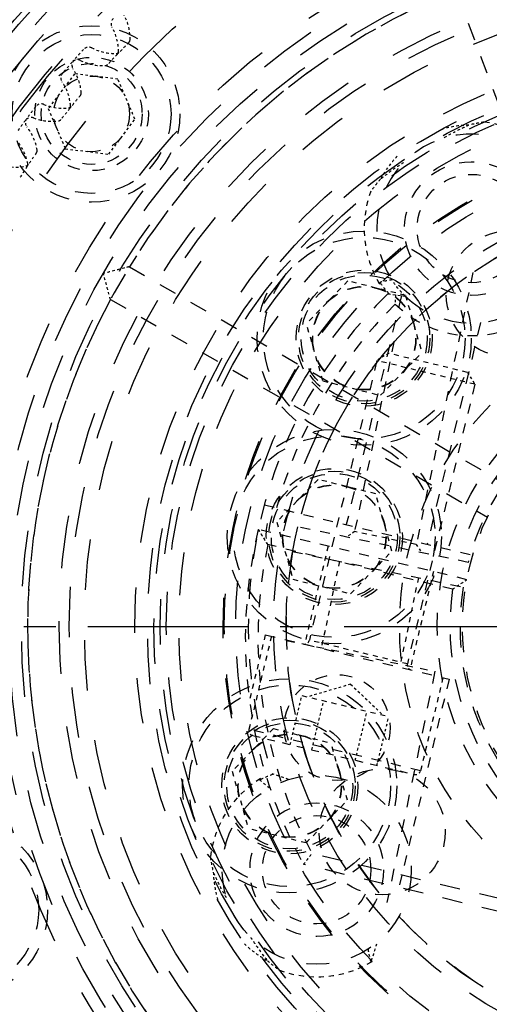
# Model space of a CAD drawing. Header units: millimetres. Extents: x 14186 to 17588, y 1400 to 3805.
# Tile 16 of 256: x 16098 to 16117, y 2705 to 2744. Entities that reach past the tile are written whole.
import ezdxf

# ---------------------------------------------------------------- set-up
doc = ezdxf.new("R2010")
doc.units = ezdxf.units.MM
doc.linetypes.add('CENTER', pattern=[2, 1.25, -0.25, 0.25, -0.25])
doc.linetypes.add('HIDDEN', pattern=[0.2, 0.1, -0.1])
for name, color, linetype in [('DEFAULT_2', 8, 'HIDDEN'), ('INTFCLR_160546_1', 7, 'Continuous'), ('INTFCLR_198912', 7, 'Continuous'), ('INTFCLR_297144', 7, 'Continuous'), ('INTFCLR_456318_1', 7, 'Continuous'), ('INTFCLR_46574', 7, 'Continuous'), ('INTFCLR_60493', 7, 'Continuous')]:
    doc.layers.add(name, color=color, linetype=linetype)
doc.layers.add('dim', color=82, linetype='Continuous', lineweight=9)
doc.styles.get("Standard").update_dxf_attribs({"font": 'arial.ttf'})
doc.dimstyles.new('ISO-25', dxfattribs={"dimtxt": 2.5, "dimasz": 2.5, "dimexe": 1.25, "dimexo": 0.625, "dimtad": 1, "dimtxsty": 'Standard', "dimcen": 2.5, "dimadec": 0, "dimazin": 0, "dimtfac": 1, "dimtmove": 0, "dimatfit": 3, "dimfxl": 1, "dimarcsym": 0})

# ---------------------------------------------------------------- blocks, each defined once
blk = doc.blocks.new('*D28')
at = {"layer": 'Defpoints', "color": 0, "transparency": 16777216}
for p in [(17217.995, 2998.669), (16133.681, 2441.691)]:
    blk.add_point(p, dxfattribs=at)
at = {"layer": 'dim', "color": 0, "linetype": 'Continuous', "lineweight": -2, "transparency": 16777216}
for p, q in [((17380.14, 3081.958), (17239.343, 3009.635)), ((16133.681, 2441.691), (17217.995, 2998.669)), ((16112.333, 2430.725), (16090.984, 2419.759))]:
    blk.add_line(p, q, dxfattribs=at)
at = {"layer": 'dim', "color": 0, "transparency": 16777216}
for points in [[(17237.515, 3013.193), (17241.17, 3006.077), (17217.995, 2998.669)], [(16110.505, 2434.283), (16114.16, 2427.167), (16133.681, 2441.691)]]:
    blk.add_solid(points, dxfattribs=at)
at = {"layer": 'dim', "color": 0, "transparency": 16777216, "insert": (17310.293, 3070.985), "char_height": 30, "attachment_point": 5, "rotation": 27.1882}
blk.add_mtext('∅1219', dxfattribs=at)

msp = doc.modelspace()

# ---------------------------------------------------------------- linework, layer by layer
msp.add_circle((16675.838, 2720.18), 609.5)
at = {"layer": 'DEFAULT_2', "color": 8, "linetype": 'HIDDEN', "ltscale": 7}
msp.add_line((16115.57, 2745.422), (16121.634, 2729.253), dxfattribs=at)
at = {"layer": 'DEFAULT_2', "color": 8, "linetype": 'HIDDEN', "ltscale": 5}
for p, q in [((16113.418, 2733.306), (16111.227, 2724.217)), ((16116.553, 2732.231), (16114.435, 2723.443))]:
    msp.add_line(p, q, dxfattribs=at)
at = {"layer": 'DEFAULT_2', "color": 8, "linetype": 'HIDDEN', "ltscale": 0.5}
for p, q in [((16112.876, 2733.38), (16113.559, 2733.287)), ((16108.935, 2714.108), (16108.285, 2714.336))]:
    msp.add_line(p, q, dxfattribs=at)
at = {"layer": 'DEFAULT_2', "color": 8, "linetype": 'HIDDEN', "ltscale": 0.4}
for p, q in [((16112.906, 2731.012), (16112.436, 2730.725)), ((16116.037, 2730.258), (16116.324, 2729.787))]:
    msp.add_line(p, q, dxfattribs=at)
at = {"layer": 'DEFAULT_2', "color": 8, "linetype": 'HIDDEN', "ltscale": 2}
for p, q in [((16116.037, 2730.258), (16112.906, 2731.012)), ((16116.324, 2729.787), (16112.436, 2730.725)), ((16110.106, 2726.012), (16108.466, 2724.317)), ((16112.393, 2725.439), (16110.106, 2726.012)), ((16113.04, 2723.172), (16112.393, 2725.439)), ((16108.466, 2724.317), (16109.113, 2722.05)), ((16110.506, 2723.362), (16109.569, 2719.473)), ((16111.401, 2721.477), (16113.04, 2723.172)), ((16114.687, 2722.354), (16113.749, 2718.465)), ((16109.113, 2722.05), (16111.401, 2721.477)), ((16108.257, 2719.789), (16107.366, 2716.095)), ((16108.014, 2719.848), (16107.384, 2717.238)), ((16113.65, 2718.695), (16109.762, 2719.632)), ((16115.062, 2718.149), (16114.171, 2714.455)), ((16109.467, 2717.44), (16112.914, 2716.609))]:
    msp.add_line(p, q, dxfattribs=at)
at = {"layer": 'DEFAULT_2', "color": 8, "linetype": 'HIDDEN', "ltscale": 4}
for p, q in [((16112.436, 2730.725), (16109.762, 2719.632)), ((16116.324, 2729.787), (16113.65, 2718.695)), ((16107.977, 2725), (16116.246, 2723.007)), ((16116.011, 2722.035), (16107.736, 2724.03)), ((16115.442, 2721.657), (16108.111, 2723.425)), ((16108.014, 2719.848), (16115.305, 2718.09)), ((16115.305, 2718.09), (16113.313, 2709.827)), ((16114.171, 2714.455), (16107.366, 2716.095))]:
    msp.add_line(p, q, dxfattribs=at)
at = {"layer": 'DEFAULT_2', "color": 1, "linetype": 'CENTER', "ltscale": 5.08}
msp.add_line((16060.338, 2720.18), (16191.338, 2720.18), dxfattribs=at)
at = {"layer": 'DEFAULT_2', "color": 8, "linetype": 'HIDDEN'}
for p, q in [((16111.398, 2717.887), (16109.698, 2717.385)), ((16111.398, 2717.887), (16112.683, 2716.665)), ((16108.998, 2715.496), (16109.467, 2717.44)), ((16109.86, 2715.288), (16110.329, 2717.233)), ((16111.583, 2714.873), (16112.052, 2716.817)), ((16112.445, 2714.665), (16112.914, 2716.609))]:
    msp.add_line(p, q, dxfattribs=at)
at = {"layer": 'DEFAULT_2', "color": 8, "linetype": 'HIDDEN', "ltscale": 3}
msp.add_line((16107.514, 2715.854), (16113.93, 2714.307), dxfattribs=at)
at = {"layer": 'DEFAULT_2', "color": 8, "linetype": 'HIDDEN', "ltscale": 8}
for p, q in [((16135.951, 2704.884), (16109.865, 2711.172)), ((16136.049, 2704.346), (16109.533, 2710.738))]:
    msp.add_line(p, q, dxfattribs=at)
at = {"layer": 'DEFAULT_2', "color": 8, "linetype": 'HIDDEN', "ltscale": 38}
msp.add_circle((16125.838, 2720.18), 47, dxfattribs=at)
at = {"layer": 'DEFAULT_2', "color": 8, "linetype": 'HIDDEN', "ltscale": 32}
msp.add_circle((16125.838, 2720.18), 40, dxfattribs=at)
at = {"layer": 'DEFAULT_2', "color": 8, "linetype": 'HIDDEN', "ltscale": 30}
msp.add_circle((16125.838, 2720.18), 37, dxfattribs=at)
at = {"layer": 'DEFAULT_2', "color": 8, "linetype": 'HIDDEN', "ltscale": 29}
for radius in [36.741, 36.5, 36]:
    msp.add_circle((16125.838, 2720.18), radius, dxfattribs=at)
at = {"layer": 'DEFAULT_2', "color": 8, "linetype": 'HIDDEN', "ltscale": 28}
msp.add_circle((16125.838, 2720.18), 35.5, dxfattribs=at)
at = {"layer": 'DEFAULT_2', "color": 8, "linetype": 'HIDDEN', "ltscale": 27}
for radius in [34.42, 34.288]:
    msp.add_circle((16125.838, 2720.18), radius, dxfattribs=at)
at = {"layer": 'DEFAULT_2', "color": 8, "linetype": 'HIDDEN', "ltscale": 26}
msp.add_circle((16125.838, 2720.18), 32, dxfattribs=at)
at = {"layer": 'DEFAULT_2', "color": 8, "linetype": 'HIDDEN', "ltscale": 23}
for radius in [29, 28.5]:
    msp.add_circle((16125.838, 2720.18), radius, dxfattribs=at)
at = {"layer": 'DEFAULT_2', "color": 8, "linetype": 'HIDDEN', "ltscale": 22}
for radius in [28, 27.5]:
    msp.add_circle((16125.838, 2720.18), radius, dxfattribs=at)
at = {"layer": 'DEFAULT_2', "color": 8, "linetype": 'HIDDEN', "ltscale": 20}
for radius in [25.6, 25]:
    msp.add_circle((16125.838, 2720.18), radius, dxfattribs=at)
at = {"layer": 'DEFAULT_2', "color": 8, "linetype": 'HIDDEN', "ltscale": 18}
for radius in [23, 22.5, 22.246, 22]:
    msp.add_circle((16125.838, 2720.18), radius, dxfattribs=at)
at = {"layer": 'DEFAULT_2', "color": 8, "linetype": 'HIDDEN', "ltscale": 5}
for centre, radius in [((16101.125, 2740.51), 2.25), ((16116.186, 2735.963), 2.15), ((16110.753, 2723.744), 2.055), ((16110.753, 2723.744), 2.042), ((16110.055, 2710.529), 2.15)]:
    msp.add_circle(centre, radius, dxfattribs=at)
at = {"layer": 'DEFAULT_2', "color": 8, "linetype": 'HIDDEN', "ltscale": 17}
for radius in [21.75, 21.25]:
    msp.add_circle((16125.838, 2720.18), radius, dxfattribs=at)
at = {"layer": 'DEFAULT_2', "color": 8, "linetype": 'HIDDEN', "ltscale": 16}
msp.add_circle((16125.838, 2720.18), 19.5, dxfattribs=at)
at = {"layer": 'DEFAULT_2', "color": 8, "linetype": 'HIDDEN', "ltscale": 15}
msp.add_circle((16125.838, 2720.18), 19, dxfattribs=at)
at = {"layer": 'DEFAULT_2', "color": 8, "linetype": 'HIDDEN', "ltscale": 6}
for centre, radius in [((16116.186, 2735.963), 2.65), ((16111.937, 2731.615), 2.6), ((16111.937, 2731.615), 2.5), ((16110.753, 2723.744), 2.7), ((16110.753, 2723.744), 2.5), ((16108.984, 2713.859), 2.6), ((16108.984, 2713.859), 2.5), ((16110.055, 2710.529), 2.65)]:
    msp.add_circle(centre, radius, dxfattribs=at)
at = {"layer": 'DEFAULT_2', "color": 8, "linetype": 'HIDDEN', "ltscale": 14}
for radius in [17.5, 17]:
    msp.add_circle((16125.838, 2720.18), radius, dxfattribs=at)
at = {"layer": 'DEFAULT_2', "color": 8, "linetype": 'HIDDEN', "ltscale": 10}
msp.add_circle((16125.838, 2720.18), 12.5, dxfattribs=at)
at = {"layer": 'DEFAULT_2', "color": 8, "linetype": 'HIDDEN', "ltscale": 8}
for centre, radius in [((16125.838, 2720.18), 10), ((16110.753, 2723.744), 4.25), ((16110.753, 2723.744), 4)]:
    msp.add_circle(centre, radius, dxfattribs=at)
at = {"layer": 'DEFAULT_2', "color": 8, "linetype": 'HIDDEN', "ltscale": 9}
msp.add_circle((16110.055, 2710.529), 3.75, dxfattribs=at)
at = {"layer": 'DEFAULT_2', "color": 8, "linetype": 'HIDDEN', "ltscale": 22}
msp.add_arc((16125.838, 2720.18), 54, 90, 270, dxfattribs=at)
at = {"layer": 'DEFAULT_2', "color": 8, "linetype": 'HIDDEN', "ltscale": 21}
msp.add_arc((16125.838, 2720.18), 53.5, 90, 270, dxfattribs=at)
at = {"layer": 'DEFAULT_2', "color": 8, "linetype": 'HIDDEN', "ltscale": 8}
for radius, start, end in [(43.5, 89.9999, 175.402), (18.5, 134.4787, 198.413), (43.5, 184.598, 270)]:
    msp.add_arc((16125.838, 2720.18), radius, start, end, dxfattribs=at)
at = {"layer": 'DEFAULT_2', "color": 8, "linetype": 'HIDDEN', "ltscale": 11}
msp.add_arc((16125.838, 2720.18), 27.25, 112.1349, 288.9806, dxfattribs=at)
at = {"layer": 'DEFAULT_2', "color": 8, "linetype": 'HIDDEN', "ltscale": 0.7}
for centre, start, end in [((16100.676, 2743.491), 358.8525, 28.3316), ((16102.041, 2744.884), 242.7838, 272.2213), ((16098.74, 2741.21), 3.8525, 33.3118), ((16099.978, 2742.715), 247.7838, 277.263), ((16097.01, 2738.768), 8.8525, 38.3316), ((16098.113, 2740.376), 252.7838, 282.263)]:
    msp.add_arc(centre, 1.975, start, end, dxfattribs=at)
at = {"layer": 'DEFAULT_2', "color": 8, "linetype": 'HIDDEN', "ltscale": 0.08}
for centre, start, end in [((16102.5, 2743.455), 315.0773, 358.8525), ((16102.113, 2743.06), 271.9518, 316.0384), ((16100.56, 2741.332), 320.224, 3.8525), ((16100.209, 2740.905), 277.2629, 320.8838), ((16098.813, 2739.049), 325.0773, 8.8525), ((16098.5, 2738.593), 282.2629, 326.0384)]:
    msp.add_arc(centre, 0.15, start, end, dxfattribs=at)
at = {"layer": 'DEFAULT_2', "color": 8, "linetype": 'HIDDEN', "ltscale": 0.4}
for centre, radius, start, end in [((16125.838, 2720.18), 33.92, 137.5659, 138.5496), ((16125.838, 2720.18), 32.81, 135.0771, 136.0384), ((16125.838, 2720.18), 32.81, 140.0764, 141.0405), ((16125.838, 2720.18), 33.92, 142.5659, 143.5495), ((16125.838, 2720.18), 32.81, 145.0771, 146.0384), ((16115.918, 2736.144), 4.079, 215.1814, 222.2421), ((16109.737, 2710.482), 4.088, 110.6565, 117.7026)]:
    msp.add_arc(centre, radius, start, end, dxfattribs=at)
at = {"layer": 'DEFAULT_2', "color": 8, "linetype": 'HIDDEN', "ltscale": 0.3}
for centre, radius, start, end in [((16101.01, 2742.878), 0.28, 62.7837, 137.5659), ((16100.624, 2742.449), 0.28, 138.562, 213.4713), ((16099.126, 2740.628), 0.28, 67.7837, 142.5659), ((16098.779, 2740.166), 0.28, 143.5495, 218.3317), ((16122.555, 2732.932), 9.385, 177.5151, 179.7765)]:
    msp.add_arc(centre, radius, start, end, dxfattribs=at)
at = {"layer": 'DEFAULT_2', "color": 8, "linetype": 'HIDDEN', "ltscale": 2}
for centre, start, end in [((16116.186, 2735.963), 31.6963, 83.3116), ((16116.186, 2735.963), 159.5801, 211.1953), ((16110.055, 2710.529), 121.6963, 173.3116), ((16110.055, 2710.529), 249.5801, 301.1953)]:
    msp.add_arc(centre, 4.25, start, end, dxfattribs=at)
at = {"layer": 'DEFAULT_2', "color": 8, "linetype": 'HIDDEN', "ltscale": 9}
for centre, radius, start, end in [((16116.186, 2735.963), 3.75, 225.5257, 212.7896), ((16125.838, 2720.18), 10.5, 171.9109, 340.9808)]:
    msp.add_arc(centre, radius, start, end, dxfattribs=at)
at = {"layer": 'DEFAULT_2', "color": 8, "linetype": 'HIDDEN', "ltscale": 4}
msp.add_arc((16116.186, 2735.963), 4.25, 224.7972, 18.0945, dxfattribs=at)
at = {"layer": 'DEFAULT_2', "color": 8, "linetype": 'HIDDEN', "ltscale": 0.05}
for centre, radius, start, end in [((16121.297, 2732.653), 8.816, 172.3342, 172.7741), ((16116.111, 2711.146), 8.815, 160.1139, 160.5538), ((16113.365, 2715.639), 8.816, 262.3337, 262.7737)]:
    msp.add_arc(centre, radius, start, end, dxfattribs=at)
at = {"layer": 'DEFAULT_2', "color": 8, "linetype": 'HIDDEN', "ltscale": 0.03}
for centre, radius, start, end in [((16115.955, 2736.17), 4.124, 214.598, 215.1883), ((16115.893, 2736.123), 4.047, 222.2558, 222.8052), ((16109.724, 2710.505), 4.062, 110.0617, 110.6094), ((16109.749, 2710.453), 4.119, 117.6647, 118.2555), ((16109.848, 2710.295), 4.122, 304.5994, 305.1899)]:
    msp.add_arc(centre, radius, start, end, dxfattribs=at)
at = {"layer": 'DEFAULT_2', "color": 8, "linetype": 'HIDDEN', "ltscale": 5}
for centre, radius, start, end in [((16125.838, 2720.18), 18, 134.727, 164.8541), ((16125.721, 2719.694), 18.5, 166.4458, 208.9525), ((16125.721, 2719.694), 18, 168.0376, 208.2562)]:
    msp.add_arc(centre, radius, start, end, dxfattribs=at)
at = {"layer": 'DEFAULT_2', "color": 8, "linetype": 'HIDDEN', "ltscale": 10}
msp.add_arc((16125.838, 2720.18), 10.5, 349.1752, 163.7164, dxfattribs=at)
at = {"layer": 'DEFAULT_2', "color": 8, "linetype": 'HIDDEN', "ltscale": 0.2}
for centre, start, end in [((16109.567, 2719.679), 256.4458, 346.4458), ((16113.845, 2718.648), 166.4458, 256.4458), ((16107.56, 2716.048), 166.4458, 256.4458), ((16113.977, 2714.502), 256.4458, 346.4458)]:
    msp.add_arc(centre, 0.2, start, end, dxfattribs=at)
at = {"layer": 'DEFAULT_2', "color": 8, "linetype": 'HIDDEN', "ltscale": 0.5}
msp.add_arc((16102.776, 2710.341), 10.046, 340.1274, 344.4409, dxfattribs=at)
at = {"layer": 'DEFAULT_2', "color": 8, "linetype": 'HIDDEN', "ltscale": 0.8}
for points, knots in [([(16116.089, 2740.065), (16115.997, 2740.063), (16115.62, 2740.041), (16115.246, 2739.967), (16114.973, 2739.883)], [0, 0, 0, 0, 0.244369, 1, 1, 1, 1]), ([(16116.089, 2740.065), (16116.004, 2740.027), (16115.66, 2739.867), (16115.326, 2739.687), (16115.078, 2739.545)], [0, 0, 0, 0, 0.245703, 1, 1, 1, 1]), ([(16113.25, 2738.829), (16113.182, 2738.76), (16112.928, 2738.481), (16112.713, 2738.166), (16112.579, 2737.919)], [0, 0, 0, 0, 0.255832, 1, 1, 1, 1]), ([(16113.503, 2738.582), (16113.422, 2738.529), (16113.106, 2738.319), (16112.799, 2738.096), (16112.579, 2737.919)], [0, 0, 0, 0, 0.254607, 1, 1, 1, 1]), ([(16105.952, 2710.431), (16105.955, 2710.339), (16105.976, 2709.962), (16106.05, 2709.588), (16106.135, 2709.315)], [0, 0, 0, 0, 0.244369, 1, 1, 1, 1]), ([(16106.472, 2709.42), (16106.425, 2709.504), (16106.239, 2709.834), (16106.068, 2710.173), (16105.952, 2710.431)], [0, 0, 0, 0, 0.254598, 1, 1, 1, 1]), ([(16107.188, 2707.592), (16107.258, 2707.525), (16107.537, 2707.27), (16107.852, 2707.055), (16108.099, 2706.921)], [0, 0, 0, 0, 0.255832, 1, 1, 1, 1]), ([(16107.435, 2707.845), (16107.488, 2707.764), (16107.698, 2707.449), (16107.922, 2707.141), (16108.099, 2706.921)], [0, 0, 0, 0, 0.254607, 1, 1, 1, 1])]:
    msp.add_open_spline(points, degree=3, knots=knots, dxfattribs=at)
at = {"layer": 'DEFAULT_2', "color": 8, "linetype": 'HIDDEN', "ltscale": 0.4}
for points, knots in [([(16116.681, 2740.184), (16116.632, 2740.176), (16116.433, 2740.143), (16116.236, 2740.101), (16116.089, 2740.065)], [0, 0, 0, 0, 0.248827, 1, 1, 1, 1]), ([(16112.579, 2737.919), (16112.546, 2737.881), (16112.416, 2737.727), (16112.292, 2737.568), (16112.204, 2737.446)], [0, 0, 0, 0, 0.251198, 1, 1, 1, 1]), ([(16105.834, 2711.024), (16105.841, 2710.974), (16105.875, 2710.775), (16105.916, 2710.578), (16105.952, 2710.431)], [0, 0, 0, 0, 0.248827, 1, 1, 1, 1]), ([(16109.533, 2710.738), (16109.542, 2710.75), (16109.592, 2710.817), (16109.704, 2710.962), (16109.805, 2711.095), (16109.865, 2711.172)], [0, 0, 0, 0, 0.082435, 0.46145, 1, 1, 1, 1]), ([(16108.099, 2706.921), (16108.137, 2706.888), (16108.291, 2706.758), (16108.45, 2706.634), (16108.572, 2706.546)], [0, 0, 0, 0, 0.251198, 1, 1, 1, 1])]:
    msp.add_open_spline(points, degree=3, knots=knots, dxfattribs=at)
at = {"layer": 'DEFAULT_2', "color": 8, "linetype": 'HIDDEN', "ltscale": 0.3}
for points, knots in [([(16113.034, 2733.932), (16112.994, 2733.924), (16112.835, 2733.893), (16112.677, 2733.857), (16112.56, 2733.829)], [0, 0, 0, 0, 0.251473, 1, 1, 1, 1]), ([(16108.174, 2713.773), (16108.142, 2713.798), (16108.015, 2713.898), (16107.891, 2714.002), (16107.799, 2714.081)], [0, 0, 0, 0, 0.251467, 1, 1, 1, 1]), ([(16112.086, 2707.376), (16112.093, 2707.336), (16112.125, 2707.177), (16112.16, 2707.02), (16112.189, 2706.902)], [0, 0, 0, 0, 0.251472, 1, 1, 1, 1])]:
    msp.add_open_spline(points, degree=3, knots=knots, dxfattribs=at)
at = {"layer": 'DEFAULT_2', "color": 8, "linetype": 'HIDDEN', "ltscale": 0.6}
msp.add_open_spline([(16113.559, 2733.287), (16113.51, 2733.335), (16113.317, 2733.535), (16113.147, 2733.757), (16113.034, 2733.932)], degree=3, knots=[0, 0, 0, 0, 0.249404, 1, 1, 1, 1], dxfattribs=at)
at = {"layer": 'DEFAULT_2', "color": 8, "linetype": 'HIDDEN', "ltscale": 0.5}
for points, knots in [([(16107.736, 2724.03), (16107.749, 2724.008), (16107.873, 2723.806), (16107.998, 2723.604), (16108.111, 2723.425)], [0, 0, 0, 0, 0.105244, 1, 1, 1, 1]), ([(16108.111, 2723.425), (16108.069, 2723.492), (16107.943, 2723.693), (16107.818, 2723.895), (16107.736, 2724.03)], [0, 0, 0, 0, 0.333477, 1, 1, 1, 1]), ([(16115.442, 2721.657), (16115.506, 2721.701), (16115.695, 2721.828), (16115.885, 2721.953), (16116.011, 2722.035)], [0, 0, 0, 0, 0.337893, 1, 1, 1, 1]), ([(16115.442, 2721.657), (16115.506, 2721.701), (16115.695, 2721.828), (16115.885, 2721.953), (16116.011, 2722.035)], [0, 0, 0, 0, 0.337886, 1, 1, 1, 1])]:
    msp.add_open_spline(points, degree=3, knots=knots, dxfattribs=at)
at = {"layer": 'INTFCLR_160546_1', "color": 8, "linetype": 'HIDDEN', "ltscale": 30}
msp.add_circle((16125.838, 2720.18), 37, dxfattribs=at)
at = {"layer": 'INTFCLR_160546_1', "color": 8, "linetype": 'HIDDEN', "ltscale": 29}
msp.add_circle((16125.838, 2720.18), 36.741, dxfattribs=at)
at = {"layer": 'INTFCLR_160546_1', "color": 8, "linetype": 'HIDDEN', "ltscale": 27}
for radius in [34.42, 34.288]:
    msp.add_circle((16125.838, 2720.18), radius, dxfattribs=at)
at = {"layer": 'INTFCLR_160546_1', "color": 8, "linetype": 'HIDDEN', "ltscale": 23}
msp.add_circle((16125.838, 2720.18), 29, dxfattribs=at)
at = {"layer": 'INTFCLR_160546_1', "color": 8, "linetype": 'HIDDEN', "ltscale": 20}
for radius in [25.6, 25]:
    msp.add_circle((16125.838, 2720.18), radius, dxfattribs=at)
at = {"layer": 'INTFCLR_160546_1', "color": 8, "linetype": 'HIDDEN', "ltscale": 18}
msp.add_circle((16125.838, 2720.18), 22.246, dxfattribs=at)
at = {"layer": 'INTFCLR_160546_1', "color": 8, "linetype": 'HIDDEN', "ltscale": 17}
msp.add_circle((16125.838, 2720.18), 21.75, dxfattribs=at)
at = {"layer": 'INTFCLR_160546_1', "color": 8, "linetype": 'HIDDEN', "ltscale": 6}
for centre, radius in [((16117.692, 2733.367), 2.5), ((16110.753, 2723.744), 2.6), ((16112.651, 2712.034), 2.5)]:
    msp.add_circle(centre, radius, dxfattribs=at)
at = {"layer": 'INTFCLR_160546_1', "color": 8, "linetype": 'HIDDEN', "ltscale": 9}
msp.add_circle((16125.838, 2720.18), 11, dxfattribs=at)
at = {"layer": 'INTFCLR_160546_1', "color": 8, "linetype": 'HIDDEN', "ltscale": 0.3}
for centre, start, end in [((16102.177, 2744.093), 134.6965, 209.4787), ((16100.56, 2742.377), 63.9311, 138.713), ((16100.183, 2741.939), 139.6965, 214.4787), ((16098.722, 2740.089), 68.9308, 143.7129)]:
    msp.add_arc(centre, 0.28, start, end, dxfattribs=at)
at = {"layer": 'INTFCLR_160546_1', "color": 8, "linetype": 'HIDDEN', "ltscale": 0.7}
for centre, start, end in [((16100.214, 2742.983), 359.9995, 29.4787), ((16101.551, 2744.402), 243.9308, 273.41), ((16098.324, 2740.663), 4.9995, 34.4787), ((16099.532, 2742.193), 248.9308, 278.41), ((16096.643, 2738.187), 9.9995, 39.4787)]:
    msp.add_arc(centre, 1.975, start, end, dxfattribs=at)
at = {"layer": 'INTFCLR_160546_1', "color": 8, "linetype": 'HIDDEN', "ltscale": 0.4}
for radius, start, end in [(32.81, 136.2234, 137.1861), (33.92, 138.713, 139.6965), (32.81, 141.2241, 142.1854), (33.92, 143.713, 144.6966), (32.81, 146.2241, 147.1854)]:
    msp.add_arc((16125.838, 2720.18), radius, start, end, dxfattribs=at)
at = {"layer": 'INTFCLR_160546_1', "color": 8, "linetype": 'HIDDEN', "ltscale": 0.08}
for centre, start, end in [((16102.039, 2742.983), 316.3709, 359.9995), ((16101.66, 2742.58), 273.41, 317.0385), ((16100.142, 2740.822), 321.2241, 4.9995), ((16099.799, 2740.388), 278.41, 322.1851), ((16098.441, 2738.504), 326.2241, 9.9995)]:
    msp.add_arc(centre, 0.15, start, end, dxfattribs=at)
at = {"layer": 'INTFCLR_198912', "color": 8, "linetype": 'HIDDEN', "ltscale": 4}
for p, q in [((16116.245, 2734.215), (16114.004, 2723.431)), ((16113.119, 2731.46), (16111.556, 2723.94)), ((16116.063, 2722.722), (16109.302, 2724.128)), ((16109.099, 2723.149), (16115.859, 2721.743))]:
    msp.add_line(p, q, dxfattribs=at)
at = {"layer": 'INTFCLR_198912', "color": 8, "linetype": 'HIDDEN', "ltscale": 0.3}
for p, q in [((16111.556, 2723.94), (16111.231, 2723.727)), ((16114.004, 2723.431), (16114.217, 2723.106))]:
    msp.add_line(p, q, dxfattribs=at)
at = {"layer": 'INTFCLR_198912', "color": 8, "linetype": 'HIDDEN', "ltscale": 2}
for p, q in [((16114.004, 2723.431), (16111.556, 2723.94)), ((16110.954, 2722.763), (16110.241, 2719.336)), ((16114.087, 2722.112), (16113.374, 2718.685))]:
    msp.add_line(p, q, dxfattribs=at)
at = {"layer": 'INTFCLR_198912', "color": 8, "linetype": 'HIDDEN', "ltscale": 0.07}
msp.add_line((16108.871, 2719.621), (16108.85, 2719.523), dxfattribs=at)
at = {"layer": 'INTFCLR_198912', "color": 8, "linetype": 'HIDDEN', "ltscale": 3}
msp.add_line((16108.871, 2719.621), (16114.745, 2718.4), dxfattribs=at)
at = {"layer": 'INTFCLR_198912', "color": 8, "linetype": 'HIDDEN', "ltscale": 5}
msp.add_line((16114.745, 2718.4), (16112.838, 2709.225), dxfattribs=at)
at = {"layer": 'INTFCLR_198912', "color": 8, "linetype": 'HIDDEN', "ltscale": 13}
msp.add_arc((16125.838, 2720.18), 17, 169.9425, 166.5717, dxfattribs=at)
at = {"layer": 'INTFCLR_198912', "color": 8, "linetype": 'HIDDEN', "ltscale": 8}
msp.add_arc((16125.838, 2720.18), 10.1, 171.0947, 165.4195, dxfattribs=at)
at = {"layer": 'INTFCLR_297144', "color": 8, "linetype": 'HIDDEN'}
for p, q in [((16100.449, 2742.104), (16099.406, 2740.721)), ((16102.168, 2741.892), (16100.449, 2742.104)), ((16102.844, 2740.298), (16102.168, 2741.892)), ((16099.406, 2740.721), (16100.082, 2739.127)), ((16101.802, 2738.915), (16102.844, 2740.298)), ((16100.082, 2739.127), (16101.802, 2738.915))]:
    msp.add_line(p, q, dxfattribs=at)
at = {"layer": 'INTFCLR_297144', "color": 8, "linetype": 'HIDDEN', "ltscale": 8}
for centre, radius in [((16101.125, 2740.51), 3.5), ((16101.125, 2740.51), 3.15), ((16095.876, 2708.943), 3.5), ((16095.876, 2708.943), 3.15)]:
    msp.add_circle(centre, radius, dxfattribs=at)
at = {"layer": 'INTFCLR_297144', "color": 8, "linetype": 'HIDDEN', "ltscale": 5}
for radius in [2, 1.5]:
    msp.add_circle((16101.125, 2740.51), radius, dxfattribs=at)
at = {"layer": 'INTFCLR_456318_1', "color": 8, "linetype": 'HIDDEN', "ltscale": 7}
for p, q in [((16102.622, 2734.449), (16117.577, 2725.815)), ((16101.872, 2733.15), (16116.827, 2724.516))]:
    msp.add_line(p, q, dxfattribs=at)
at = {"layer": 'INTFCLR_456318_1', "color": 8, "linetype": 'HIDDEN', "ltscale": 29}
msp.add_circle((16125.838, 2720.18), 36, dxfattribs=at)
at = {"layer": 'INTFCLR_456318_1', "color": 8, "linetype": 'HIDDEN', "ltscale": 28}
msp.add_circle((16125.838, 2720.18), 35.5, dxfattribs=at)
at = {"layer": 'INTFCLR_456318_1', "color": 8, "linetype": 'HIDDEN', "ltscale": 22}
for radius in [28, 27.5]:
    msp.add_circle((16125.838, 2720.18), radius, dxfattribs=at)
at = {"layer": 'INTFCLR_456318_1', "color": 8, "linetype": 'HIDDEN', "ltscale": 17}
for radius in [21.75, 21.25]:
    msp.add_circle((16125.838, 2720.18), radius, dxfattribs=at)
at = {"layer": 'INTFCLR_456318_1', "color": 8, "linetype": 'HIDDEN', "ltscale": 16}
for radius in [19.5, 19.449]:
    msp.add_circle((16125.838, 2720.18), radius, dxfattribs=at)
at = {"layer": 'INTFCLR_456318_1', "color": 8, "linetype": 'HIDDEN', "ltscale": 8}
msp.add_circle((16125.838, 2720.18), 10, dxfattribs=at)
at = {"layer": 'INTFCLR_456318_1', "color": 8, "linetype": 'HIDDEN', "ltscale": 5}
msp.add_circle((16110.866, 2716.168), 2.1, dxfattribs=at)
at = {"layer": 'INTFCLR_456318_1', "color": 8, "linetype": 'HIDDEN', "ltscale": 11}
for start, end in [(331.5771, 148.4228), (151.5771, 328.4228)]:
    msp.add_arc((16125.838, 2720.18), 27.25, start, end, dxfattribs=at)
at = {"layer": 'INTFCLR_456318_1', "color": 8, "linetype": 'HIDDEN', "ltscale": 0.8}
for points, knots in [([(16102.622, 2734.449), (16102.586, 2734.44), (16102.241, 2734.352), (16101.896, 2734.262), (16101.589, 2734.18)], [0, 0, 0, 0, 0.106092, 1, 1, 1, 1]), ([(16101.872, 2733.15), (16101.862, 2733.187), (16101.766, 2733.529), (16101.671, 2733.873), (16101.589, 2734.18)], [0, 0, 0, 0, 0.106094, 1, 1, 1, 1])]:
    msp.add_open_spline(points, degree=3, knots=knots, dxfattribs=at)
at = {"layer": 'INTFCLR_46574', "color": 8, "linetype": 'HIDDEN', "ltscale": 21}
msp.add_circle((16125.838, 2720.18), 26, dxfattribs=at)
at = {"layer": 'INTFCLR_46574', "color": 8, "linetype": 'HIDDEN', "ltscale": 12}
msp.add_arc((16125.838, 2720.18), 37.5, 94.4914, 152.8887, dxfattribs=at)
at = {"layer": 'INTFCLR_60493', "color": 8, "linetype": 'HIDDEN', "ltscale": 2}
for p, q in [((16111.289, 2733.883), (16109.65, 2732.188)), ((16113.577, 2733.31), (16111.289, 2733.883)), ((16113.577, 2733.31), (16114.224, 2731.042)), ((16110.297, 2729.921), (16109.65, 2732.188)), ((16112.585, 2729.348), (16114.224, 2731.042)), ((16110.297, 2729.921), (16112.585, 2729.348)), ((16108.336, 2716.126), (16106.697, 2714.432)), ((16108.336, 2716.126), (16110.624, 2715.554)), ((16111.271, 2713.286), (16110.624, 2715.554)), ((16106.697, 2714.432), (16107.344, 2712.165)), ((16109.632, 2711.592), (16111.271, 2713.286)), ((16109.632, 2711.592), (16107.344, 2712.165))]:
    msp.add_line(p, q, dxfattribs=at)
at = {"layer": 'INTFCLR_60493', "color": 8, "linetype": 'HIDDEN', "ltscale": 8}
for centre, radius in [((16111.937, 2731.615), 4.25), ((16111.937, 2731.615), 4), ((16108.984, 2713.859), 4.25), ((16108.984, 2713.859), 4)]:
    msp.add_circle(centre, radius, dxfattribs=at)
at = {"layer": 'INTFCLR_60493', "color": 8, "linetype": 'HIDDEN', "ltscale": 6}
for centre, radius in [((16111.937, 2731.615), 2.7), ((16111.937, 2731.615), 2.5), ((16108.984, 2713.859), 2.7), ((16108.984, 2713.859), 2.5)]:
    msp.add_circle(centre, radius, dxfattribs=at)
at = {"layer": 'INTFCLR_60493', "color": 8, "linetype": 'HIDDEN', "ltscale": 5}
for centre, radius in [((16111.937, 2731.615), 2.055), ((16111.937, 2731.615), 2.042), ((16108.984, 2713.859), 2.055), ((16108.984, 2713.859), 2.042)]:
    msp.add_circle(centre, radius, dxfattribs=at)

# ---------------------------------------------------------------- dimensions: what is measured, and where the dimension line sits
at = {"layer": 'dim'}
dim = msp.add_diameter_dim_2p(p1=(16133.681, 2441.691), p2=(17217.995, 2998.669), dimstyle='ISO-25', override={"dimtxt": 30, "dimasz": 24, "dimexe": 5.997, "dimexo": 5.997, "dimgap": 5.997, "dimdsep": 46, "dimarcsym": 1}, dxfattribs=at)
dim.commit()
dim.dimension.update_dxf_attribs({"geometry": '*D28', "text_midpoint": (17310.293, 3070.985)})

doc.saveas('drawing.dxf')
